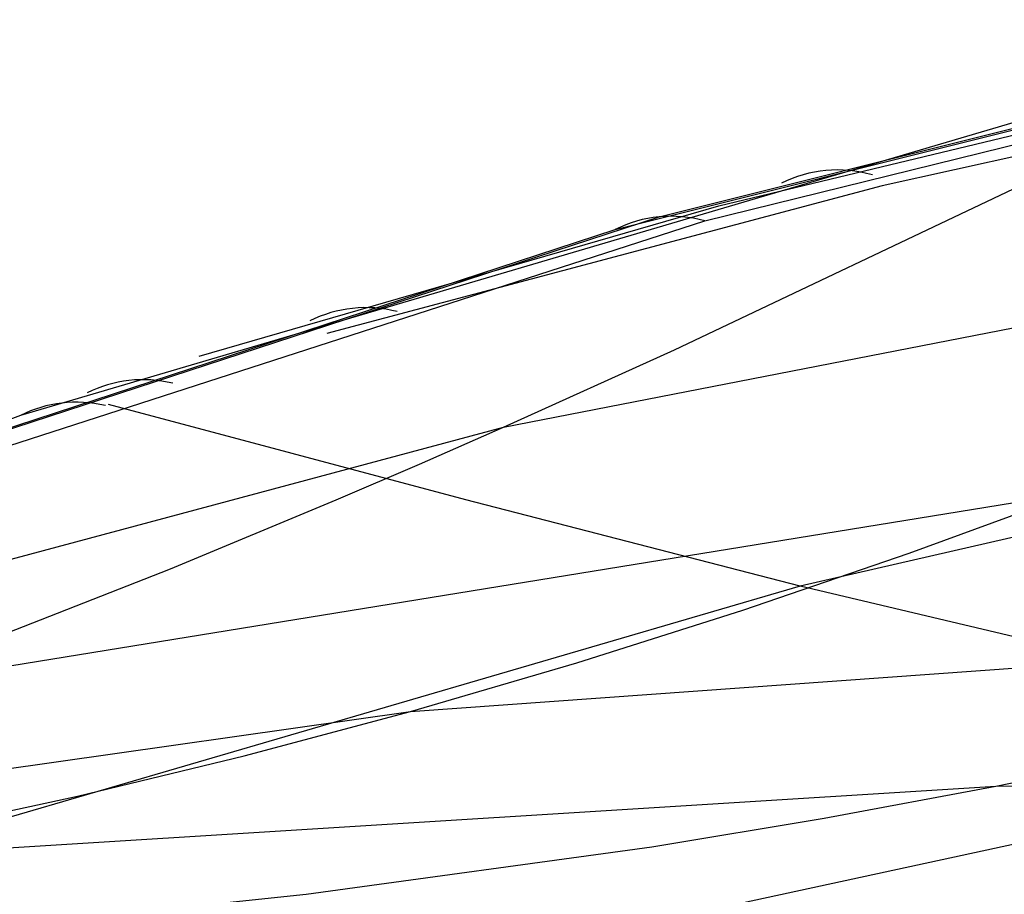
# Model space of a CAD drawing. Extents: x -3378 to 3007, y -425 to 173.
# Tile 142 of 256: x -1732 to -1665, y 96 to 155. Entities that reach past the tile are written whole.
import ezdxf

# ---------------------------------------------------------------- set-up
doc = ezdxf.new("R2010")
doc.units = 0
doc.layers.add('PREDEFINITO', color=7, linetype='CONTINUOUS')

msp = doc.modelspace()

# ---------------------------------------------------------------- linework, layer by layer
at = {"layer": 'PREDEFINITO'}
for p, q in [((-1688.738, 142.08, 1698.031), (-1635.249, 155.45, 1822.044)), ((-1685.621, 141.804, 1696.727), (-1631.974, 155.046, 1820.675)), ((-1685.621, 141.804, 1696.727), (-1631.974, 155.046, 1820.675)), ((-1691.712, 141.218, 1699.414), (-1638.404, 154.586, 1823.478)), ((-1687.697, 133.056, 1819.001), (-1645.84, 152.945, 1806.18)), ((-1636.103, 152.486, 1802.705), (-1673.608, 144.177, 1719.987)), ((-1684.693, 142.818, 1720.338), (-1649.117, 151.361, 1807.179)), ((-1664.759, 148.442, 1762.158), (-1732.024, 128.606, 1605.482)), ((-1673.608, 144.177, 1719.987), (-1711.249, 134.157, 1637.571)), ((-1719.914, 132.626, 1633.711), (-1684.693, 142.818, 1720.338)), ((-1751.103, 121.685, 1553.425), (-1688.738, 142.08, 1698.031)), ((-1748.256, 121.563, 1552.223), (-1685.621, 141.804, 1696.727)), ((-1748.256, 121.563, 1552.223), (-1685.621, 141.804, 1696.727)), ((-1753.795, 120.867, 1554.711), (-1691.712, 141.218, 1699.414)), ((-1699.273, 127.819, 1822.987), (-1657.435, 135.98, 1924.947)), ((-1699.273, 127.819, 1822.987), (-1687.697, 133.056, 1819.001)), ((-1713.614, 126.023, 1596.782), (-1726.049, 129.343, 1603.426)), ((-1732.024, 128.606, 1605.482), (-1795.242, 104.369, 1457.834)), ((-1780.311, 106.068, 1621.232), (-1699.273, 127.819, 1822.987)), ((-1704.973, 125.31, 1825.111), (-1699.273, 127.819, 1822.987)), ((-1634.196, 127.335, 1677.792), (-1679.161, 117.031, 1579.979)), ((-1701.838, 122.888, 1590.775), (-1713.614, 126.023, 1596.782)), ((-1710.633, 122.871, 1827.331), (-1704.973, 125.31, 1825.111)), ((-1744.025, 109.79, 1842.249), (-1660.489, 123.383, 2045.296)), ((-1721.853, 118.207, 1832.026), (-1710.633, 122.871, 1827.331)), ((-1679.161, 117.031, 1579.979), (-1701.838, 122.888, 1590.775)), ((-1671.775, 119.26, 2050.229), (-1660.489, 123.383, 2045.296)), ((-1683.048, 115.4, 2055.276), (-1671.775, 119.26, 2050.229)), ((-1732.972, 113.842, 1837.017), (-1721.853, 118.207, 1832.026)), ((-1679.161, 117.031, 1579.979), (-1774.975, 88.993, 1375.282)), ((-1655.919, 111.499, 1569.731), (-1679.161, 117.031, 1579.979)), ((-1694.316, 111.815, 2060.421), (-1683.048, 115.4, 2055.276)), ((-1705.584, 108.514, 2065.648), (-1619.648, 114.736, 2269.753)), ((-1705.584, 108.514, 2065.648), (-1694.316, 111.815, 2060.421)), ((-1788.084, 96.804, 1864.603), (-1705.584, 108.514, 2065.648)), ((-1716.86, 105.505, 2070.94), (-1705.584, 108.514, 2065.648)), ((-1632.301, 106.505, 1559.869), (-1713.337, 89.003, 1384.539)), ((-1728.152, 102.78, 2076.279), (-1716.86, 105.505, 2070.94)), ((-1665.899, 103.458, 2289.64), (-1654.283, 105.892, 2284.651)), ((-1665.899, 103.458, 2289.64), (-1578.716, 104.071, 2492.788)), ((-1750.816, 98.146, 2087.013), (-1665.899, 103.458, 2289.64)), ((-1677.549, 101.277, 2294.641), (-1665.899, 103.458, 2289.64)), ((-1739.468, 100.331, 2081.644), (-1728.152, 102.78, 2076.279)), ((-1689.228, 99.337, 2299.658), (-1677.549, 101.277, 2294.641)), ((-1712.649, 96.12, 2309.743), (-1689.228, 99.337, 2299.658)), ((-1736.122, 93.69, 2319.91), (-1712.649, 96.12, 2309.743))]:
    msp.add_line(p, q, dxfattribs=at)
at = {"layer": 'PREDEFINITO', "extrusion": (0.392278, 0.106249, 0.91369)}
msp.add_arc((568.829, 2146.999, 932.842), 10, 331.11277, 10.66009, dxfattribs=at)
at = {"layer": 'PREDEFINITO', "extrusion": (0.39201, 0.112019, 0.913115)}
msp.add_arc((590.743, 2140.971, 904.411), 10, 330.91946, 9.95959, dxfattribs=at)
at = {"layer": 'PREDEFINITO', "extrusion": (0.391477, 0.122725, 0.911967)}
msp.add_arc((631.193, 2129.246, 852.048), 10, 330.61229, 8.62806, dxfattribs=at)
at = {"layer": 'PREDEFINITO', "extrusion": (0.391065, 0.130669, 0.91104)}
msp.add_arc((660.979, 2120.119, 813.717), 10, 330.4233, 7.61495, dxfattribs=at)
at = {"layer": 'PREDEFINITO', "extrusion": (0.390938, 0.133085, 0.910745)}
msp.add_arc((669.993, 2117.275, 802.185), 10, 330.37126, 7.30302, dxfattribs=at)

doc.saveas('drawing.dxf')
